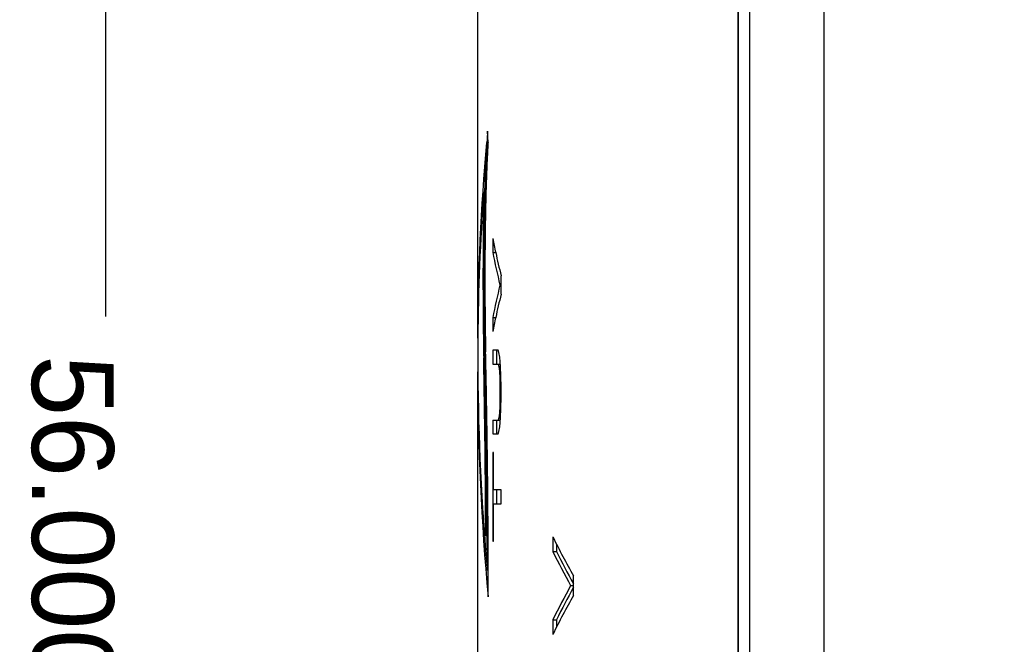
# Model space of a CAD drawing. Extents: x 0 to 841, y 0 to 594.
# Tile 22 of 129: x 93 to 119, y 437 to 454. Entities that reach past the tile are written whole.
import ezdxf

# ---------------------------------------------------------------- set-up
doc = ezdxf.new("R2010")
doc.units = 0
doc.header["$LTSCALE"] = 46.255
doc.header["$MEASUREMENT"] = 0
doc.header["$PDMODE"] = 3
doc.header["$PDSIZE"] = 0.3125
doc.layers.get('0').update_dxf_attribs({"linetype": 'CONTINUOUS'})
doc.layers.get('DEFPOINTS').update_dxf_attribs({"linetype": 'CONTINUOUS'})
doc.styles.get("Standard").update_dxf_attribs({"font": 'trium.ttf.shx'})
doc.dimstyles.new('DIMSTYLE_6', dxfattribs={"dimtxt": 2.2, "dimasz": 1, "dimexe": 0.18, "dimexo": 0.0625, "dimgap": 0.09, "dimtad": 1, "dimdec": 3, "dimzin": 0, "dimtxsty": 'STANDARD', "dimblk": '_ARROW_FILLED', "dimcen": 0.09, "dimazin": 3, "dimtp": 0.001, "dimtfac": 1, "dimtdec": 4, "dimtix": 1, "dimtmove": 0, "dimatfit": 3, "dimtolj": 1, "dimtzin": 0})

# ---------------------------------------------------------------- blocks, each defined once
blk = doc.blocks.new('_ARROW_FILLED')
at = {"linetype": 'BYBLOCK'}
blk.add_hatch(color=0, dxfattribs=at).paths.add_polyline_path([(0, 0), (-1, 0.25), (-1, -0.25)], flags=0)
at = {"color": 0, "linetype": 'BYBLOCK'}
blk.add_lwpolyline([(0, 0), (-1, 0.25), (-1, -0.25), (-1, -0.25)], close=True, dxfattribs=at)
blk = doc.blocks.new('*D22')
at = {"color": 0}
for p, q in [((119.264, 469.762), (94.996, 469.762)), ((95.176, 468.762), (95.176, 445.792)), ((95.176, 414.762), (95.176, 434.717)), ((119.264, 413.762), (94.996, 413.762))]:
    blk.add_line(p, q, dxfattribs=at)
at = {"layer": 'DEFPOINTS', "color": 0}
for p in [(95.176, 469.762), (119.326, 469.762), (119.326, 413.762)]:
    blk.add_point(p, dxfattribs=at)
at = {"color": 0}
for p, rotation in [((95.176, 469.762), 90), ((95.176, 413.762), 270)]:
    blk.add_blockref('_ARROW_FILLED', p, dxfattribs=dict(at, rotation=rotation))
at = {"color": 0, "insert": (94.282, 440.255), "char_height": 2.2, "attachment_point": 5, "rotation": 270}
blk.add_mtext('\\A1;56.000', dxfattribs=at)

msp = doc.modelspace()

# ---------------------------------------------------------------- linework, layer by layer
at = {"color": 9, "linetype": 'CONTINUOUS'}
for p, q in [((114.479, 557.2624), (114.479, 382.2624)), ((112.1675, 461.9171), (112.1675, 433.7624)), ((105.336, 444.6805), (105.3549, 444.6805)), ((105.3713, 444.6805), (105.3921, 444.6805))]:
    msp.add_line(p, q, dxfattribs=at)
at = {"color": 7, "linetype": 'CONTINUOUS'}
for p, q in [((112.179, 517.7624), (112.179, 433.7624)), ((105.1762, 445.2083), (105.1762, 466.8374)), ((105.4541, 450.4639), (105.4399, 450.7683)), ((105.3398, 449.1309), (105.3595, 449.1309)), ((105.5798, 447.8874), (105.5798, 447.5124)), ((105.5798, 447.5124), (105.6583, 447.5124)), ((105.8042, 446.3874), (105.8042, 446.8874)), ((105.7728, 446.6374), (105.8042, 446.6374)), ((105.5798, 445.7624), (105.5798, 445.3874)), ((105.5798, 445.7624), (105.6583, 445.7624)), ((105.1762, 444.7582), (105.1762, 444.7667)), ((105.3549, 444.6802), (105.3517, 444.8444)), ((105.3678, 444.8588), (105.3681, 444.8447)), ((105.5798, 444.8874), (105.5798, 444.5124)), ((105.7223, 444.8874), (105.5798, 444.8874)), ((105.6796, 444.8874), (105.6796, 444.5124)), ((105.7473, 444.8249), (105.7223, 444.8874)), ((105.7677, 444.6999), (105.7473, 444.8249)), ((105.5798, 444.5124), (105.7832, 444.5124)), ((105.7223, 444.5124), (105.7422, 444.4499)), ((105.7884, 444.4499), (105.7677, 444.6999)), ((105.1762, 382.2624), (105.1762, 444.3029)), ((105.7422, 444.4499), (105.7574, 444.3249)), ((105.7422, 444.4499), (105.7884, 444.4499)), ((105.7574, 444.3249), (105.7677, 444.1374)), ((105.7574, 444.3249), (105.7937, 444.3249)), ((105.799, 444.1999), (105.7884, 444.4499)), ((105.7677, 444.1374), (105.7728, 443.8874)), ((105.7677, 444.1374), (105.8, 444.1374)), ((105.8042, 443.8874), (105.799, 444.1999)), ((105.7728, 443.8874), (105.7728, 443.6374)), ((105.7728, 443.8874), (105.8042, 443.8874)), ((105.8042, 443.6374), (105.8042, 443.8874)), ((105.7728, 443.6374), (105.7677, 443.3874)), ((105.7728, 443.6374), (105.8042, 443.6374)), ((105.799, 443.3249), (105.8042, 443.6374)), ((105.7574, 443.1999), (105.7422, 443.0749)), ((105.7677, 443.3874), (105.7574, 443.1999)), ((105.7574, 443.1999), (105.7937, 443.1999)), ((105.7677, 443.3874), (105.8, 443.3874)), ((105.7884, 443.0749), (105.799, 443.3249)), ((105.5798, 443.0124), (105.5798, 442.6374)), ((105.5798, 443.0124), (105.7832, 443.0124)), ((105.6796, 443.0124), (105.6796, 442.6374)), ((105.7422, 443.0749), (105.7223, 443.0124)), ((105.7422, 443.0749), (105.7884, 443.0749)), ((105.7677, 442.8249), (105.7884, 443.0749)), ((105.7223, 442.6374), (105.7473, 442.6999)), ((105.7473, 442.6999), (105.7677, 442.8249)), ((105.5798, 442.6374), (105.7223, 442.6374)), ((105.5798, 442.1374), (105.5798, 439.7624)), ((105.6013, 442.1374), (105.5798, 442.1374)), ((105.6013, 441.1374), (105.6013, 442.1374)), ((105.8042, 441.1374), (105.6013, 441.1374)), ((105.6796, 441.1374), (105.6796, 440.7624)), ((105.8042, 440.7624), (105.8042, 441.1374)), ((105.6013, 439.7624), (105.6013, 440.7624)), ((105.6013, 440.7624), (105.8042, 440.7624)), ((105.3924, 439.8988), (105.4123, 439.9334)), ((105.5798, 439.7624), (105.6013, 439.7624)), ((107.1942, 439.8765), (107.1942, 439.4827)), ((107.1942, 439.4827), (107.2931, 439.4827)), ((107.2931, 439.6793), (107.2931, 439.4827)), ((105.4359, 438.9708), (105.4577, 438.9708)), ((107.7474, 438.3015), (107.7474, 438.8265)), ((107.6731, 438.564), (107.7474, 438.564)), ((107.1942, 437.6452), (107.1942, 437.2515)), ((107.1942, 437.6452), (107.2931, 437.6452)), ((107.2931, 437.6452), (107.2931, 437.4487))]:
    msp.add_line(p, q, dxfattribs=at)
at = {"color": 3, "linetype": 'CONTINUOUS'}
msp.add_line((112.479, 517.7624), (112.479, 433.7624), dxfattribs=at)
at = {"color": 7, "linetype": 'CONTINUOUS'}
for points in [[(105.4228, 450.4679), (105.4217, 450.4477), (105.4207, 450.4258), (105.4195, 450.4024), (105.4183, 450.3775), (105.4171, 450.3512), (105.4158, 450.3237), (105.4144, 450.295), (105.4131, 450.2652), (105.4117, 450.2344), (105.4103, 450.2026), (105.4089, 450.1701), (105.4075, 450.1367), (105.4061, 450.1028), (105.4046, 450.0682), (105.4032, 450.0332), (105.4018, 449.9977), (105.4004, 449.9619), (105.3991, 449.9256), (105.3977, 449.8889), (105.3963, 449.8516), (105.395, 449.8139), (105.3937, 449.7756), (105.3923, 449.7368), (105.391, 449.6973), (105.3898, 449.6573), (105.3885, 449.6166), (105.3872, 449.5753), (105.386, 449.5333), (105.3847, 449.4906), (105.3835, 449.4472), (105.3823, 449.403), (105.3811, 449.3582), (105.3799, 449.3126), (105.3787, 449.2664), (105.3776, 449.2196), (105.3764, 449.1722), (105.3753, 449.1243), (105.3742, 449.0758), (105.3731, 449.0269), (105.3721, 448.9776), (105.371, 448.9279), (105.37, 448.8778), (105.369, 448.8273), (105.3681, 448.7766), (105.3671, 448.7257), (105.3662, 448.6745), (105.3653, 448.6231), (105.3645, 448.5715), (105.3636, 448.5196), (105.3628, 448.4676), (105.362, 448.4154), (105.3613, 448.363), (105.3606, 448.3105), (105.3599, 448.2577), (105.3592, 448.2048), (105.3585, 448.1518), (105.3579, 448.0985), (105.3573, 448.0452), (105.3568, 447.9917), (105.3562, 447.938), (105.3557, 447.8842), (105.3552, 447.8303), (105.3547, 447.7763), (105.3543, 447.7222), (105.3539, 447.668), (105.3535, 447.6136), (105.3531, 447.5592), (105.3528, 447.5047), (105.3525, 447.4501), (105.3522, 447.3955), (105.3519, 447.3407), (105.3517, 447.2859), (105.3515, 447.2311), (105.3513, 447.1762), (105.3512, 447.1213), (105.351, 447.0663), (105.3509, 447.0113), (105.3508, 446.9564), (105.3508, 446.9014), (105.3508, 446.8466), (105.3508, 446.7918), (105.3508, 446.7371), (105.3508, 446.6825), (105.3509, 446.6282), (105.351, 446.5739), (105.3511, 446.5199), (105.3512, 446.4662), (105.3514, 446.4126), (105.3516, 446.3594), (105.3518, 446.3064), (105.352, 446.2538), (105.3523, 446.2015), (105.3526, 446.1495), (105.3529, 446.0977), (105.3532, 446.0463), (105.3536, 445.9951), (105.3539, 445.9442), (105.3543, 445.8936), (105.3547, 445.8432), (105.3552, 445.793), (105.3556, 445.7431), (105.3561, 445.6934), (105.3566, 445.6439), (105.3572, 445.5946), (105.3577, 445.5455), (105.3583, 445.4965), (105.3589, 445.4478), (105.3595, 445.3994), (105.3601, 445.3513), (105.3607, 445.3036), (105.3614, 445.2563), (105.362, 445.2095), (105.3627, 445.1632), (105.3634, 445.1176), (105.3641, 445.0726), (105.3649, 445.0282), (105.3656, 444.9846), (105.3663, 444.9418), (105.3671, 444.8999), (105.3678, 444.8588)], [(105.4119, 450.4685), (105.4097, 450.432), (105.4076, 450.3951), (105.4056, 450.3581), (105.4035, 450.3208), (105.4016, 450.2835), (105.3996, 450.2462), (105.3978, 450.2088), (105.3959, 450.1716), (105.3941, 450.1345), (105.3924, 450.0977), (105.3907, 450.0612), (105.3891, 450.025), (105.3876, 449.9892), (105.3861, 449.954), (105.3846, 449.9193), (105.3832, 449.8852), (105.3819, 449.8517), (105.3806, 449.8187), (105.3794, 449.7863), (105.3782, 449.7545), (105.3771, 449.7231), (105.376, 449.6921), (105.3749, 449.6616), (105.3739, 449.6316), (105.3729, 449.6018), (105.372, 449.5725), (105.3711, 449.5435), (105.3702, 449.5148), (105.3693, 449.4863), (105.3685, 449.4581), (105.3677, 449.4302), (105.3669, 449.4026), (105.3661, 449.3754), (105.3653, 449.3489), (105.3646, 449.323), (105.3639, 449.298), (105.3633, 449.274), (105.3627, 449.251), (105.3621, 449.2292), (105.3615, 449.2087), (105.361, 449.1897), (105.3606, 449.1722), (105.3602, 449.1564), (105.3598, 449.1424), (105.3595, 449.1304)], [(105.4541, 450.4639), (105.4517, 450.4273), (105.4495, 450.3904), (105.4472, 450.3532), (105.445, 450.3157), (105.4428, 450.2778), (105.4407, 450.2397), (105.4386, 450.2013), (105.4366, 450.1626), (105.4346, 450.1236), (105.4326, 450.0845), (105.4307, 450.0451), (105.4288, 450.0055), (105.427, 449.9657), (105.4252, 449.9257), (105.4234, 449.8855), (105.4217, 449.8452), (105.42, 449.8048), (105.4183, 449.7641), (105.4167, 449.7233), (105.4151, 449.6823), (105.4135, 449.6411), (105.412, 449.5996), (105.4105, 449.558), (105.409, 449.5162), (105.4076, 449.4741), (105.4062, 449.4317), (105.4048, 449.3892), (105.4035, 449.3463), (105.4021, 449.3032), (105.4008, 449.2599), (105.3996, 449.2162), (105.3983, 449.1723), (105.3971, 449.1281), (105.3959, 449.0836), (105.3948, 449.0389), (105.3936, 448.9939), (105.3925, 448.9487), (105.3914, 448.9032), (105.3904, 448.8575), (105.3893, 448.8115), (105.3883, 448.7653), (105.3873, 448.7189), (105.3864, 448.6723), (105.3854, 448.6255), (105.3845, 448.5784), (105.3837, 448.5312), (105.3828, 448.4837), (105.382, 448.4361), (105.3812, 448.3882), (105.3804, 448.3402), (105.3796, 448.292), (105.3789, 448.2437), (105.3782, 448.1951), (105.3775, 448.1465), (105.3769, 448.0976), (105.3763, 448.0486), (105.3757, 447.9995), (105.3751, 447.9503), (105.3745, 447.9009), (105.374, 447.8513), (105.3735, 447.8017), (105.373, 447.7519), (105.3726, 447.7021), (105.3721, 447.6521), (105.3717, 447.6021), (105.3714, 447.5519), (105.371, 447.5017), (105.3707, 447.4514), (105.3704, 447.401), (105.3701, 447.3505), (105.3699, 447.3), (105.3696, 447.2494), (105.3694, 447.1988), (105.3693, 447.1481), (105.3691, 447.0974), (105.369, 447.0467), (105.3689, 446.9959), (105.3688, 446.9451), (105.3688, 446.8943), (105.3687, 446.8435), (105.3687, 446.7927), (105.3687, 446.7419), (105.3688, 446.6911), (105.3689, 446.6403), (105.369, 446.5895), (105.3691, 446.5387), (105.3692, 446.488), (105.3694, 446.4373), (105.3696, 446.3867), (105.3698, 446.3361), (105.37, 446.2856), (105.3703, 446.2351), (105.3706, 446.1847), (105.3709, 446.1343), (105.3713, 446.084), (105.3716, 446.0337), (105.372, 445.9835), (105.3725, 445.9333), (105.3729, 445.8832), (105.3734, 445.8331), (105.3739, 445.7831), (105.3744, 445.7331), (105.375, 445.6831), (105.3755, 445.6332), (105.3761, 445.5834), (105.3768, 445.5336), (105.3774, 445.4838), (105.3781, 445.4341), (105.3788, 445.3844), (105.3796, 445.3349), (105.3804, 445.2854), (105.3812, 445.236), (105.382, 445.1866), (105.3828, 445.1374), (105.3837, 445.0883), (105.3846, 445.0392), (105.3856, 444.9903), (105.3866, 444.9416), (105.3876, 444.8929), (105.3886, 444.8444)], [(105.3398, 449.1309), (105.3383, 449.0589), (105.3369, 448.9867), (105.3355, 448.9143), (105.3342, 448.8416), (105.333, 448.7687), (105.3318, 448.6957), (105.3306, 448.6224), (105.3295, 448.549), (105.3285, 448.4754), (105.3275, 448.4017), (105.3265, 448.3278), (105.3256, 448.2539), (105.3248, 448.1798), (105.324, 448.1057), (105.3233, 448.0315), (105.3226, 447.9572), (105.3219, 447.8829), (105.3213, 447.8085), (105.3207, 447.7341), (105.3202, 447.6597), (105.3198, 447.5852), (105.3193, 447.5107), (105.3189, 447.4361), (105.3186, 447.3615), (105.3183, 447.2869), (105.3181, 447.2122), (105.3179, 447.1375), (105.3177, 447.0627), (105.3176, 446.988), (105.3175, 446.9132), (105.3175, 446.8384), (105.3175, 446.7636), (105.3175, 446.6887), (105.3176, 446.6139), (105.3177, 446.539), (105.3179, 446.4642), (105.3181, 446.3893), (105.3184, 446.3144), (105.3187, 446.2396), (105.3191, 446.1647), (105.3195, 446.0899), (105.3199, 446.0151), (105.3204, 445.9403), (105.3209, 445.8655), (105.3215, 445.7908), (105.3221, 445.7161), (105.3228, 445.6414), (105.3235, 445.5668), (105.3243, 445.4922), (105.3251, 445.4177), (105.3259, 445.3434), (105.3268, 445.2691), (105.3278, 445.195), (105.3288, 445.121), (105.3299, 445.0471), (105.331, 444.9734), (105.3322, 444.8999), (105.3334, 444.8265), (105.3347, 444.7534), (105.336, 444.6805)], [(105.3595, 449.1304), (105.3587, 449.0949), (105.3578, 449.0586), (105.3569, 449.0214), (105.3561, 448.9834), (105.3552, 448.9447), (105.3544, 448.9052), (105.3535, 448.8652), (105.3527, 448.8245), (105.3518, 448.7833), (105.351, 448.7416), (105.3502, 448.6994), (105.3494, 448.6569), (105.3487, 448.614), (105.3479, 448.5708), (105.3472, 448.5274), (105.3465, 448.4837), (105.3458, 448.4398), (105.3451, 448.3958), (105.3444, 448.3514), (105.3438, 448.3069), (105.3431, 448.2621), (105.3425, 448.217), (105.3419, 448.1716), (105.3414, 448.126), (105.3408, 448.0801), (105.3403, 448.0338), (105.3398, 447.9873), (105.3393, 447.9403), (105.3388, 447.8931), (105.3384, 447.8455), (105.3379, 447.7975), (105.3375, 447.7492), (105.3371, 447.7006), (105.3368, 447.6517), (105.3364, 447.6025), (105.3361, 447.553), (105.3358, 447.5033), (105.3355, 447.4534), (105.3352, 447.4033), (105.3349, 447.3531), (105.3347, 447.3026), (105.3345, 447.2521), (105.3343, 447.2015), (105.3342, 447.1508), (105.334, 447.1), (105.3339, 447.0492), (105.3338, 446.9984), (105.3338, 446.9476), (105.3337, 446.8967), (105.3337, 446.8458), (105.3337, 446.795), (105.3337, 446.7441), (105.3337, 446.6932), (105.3338, 446.6424), (105.3339, 446.5915), (105.334, 446.5407), (105.3341, 446.49), (105.3343, 446.4392), (105.3345, 446.3885), (105.3346, 446.3379), (105.3349, 446.2873), (105.3351, 446.2367), (105.3354, 446.1863), (105.3357, 446.1358), (105.336, 446.0854), (105.3363, 446.0351), (105.3367, 445.9848), (105.3371, 445.9346), (105.3375, 445.8844), (105.3379, 445.8343), (105.3383, 445.7842), (105.3388, 445.7341), (105.3393, 445.6841), (105.3398, 445.6342), (105.3404, 445.5843), (105.341, 445.5344), (105.3416, 445.4846), (105.3422, 445.4348), (105.3428, 445.3851), (105.3435, 445.3355), (105.3442, 445.2859), (105.3449, 445.2364), (105.3457, 445.187), (105.3465, 445.1377), (105.3473, 445.0886), (105.3481, 445.0395), (105.349, 444.9905), (105.3498, 444.9417), (105.3508, 444.893), (105.3517, 444.8444)], [(105.4577, 438.9708), (105.4576, 439.038), (105.4575, 439.1081), (105.4574, 439.1809), (105.4572, 439.2562), (105.457, 439.3339), (105.4568, 439.4138), (105.4565, 439.4957), (105.4562, 439.5794), (105.4559, 439.6648), (105.4556, 439.7518), (105.4552, 439.84), (105.4548, 439.9294), (105.4543, 440.0197), (105.4539, 440.1109), (105.4534, 440.2027), (105.4528, 440.2949), (105.4523, 440.3877), (105.4517, 440.481), (105.451, 440.5748), (105.4504, 440.6691), (105.4496, 440.7641), (105.4489, 440.8597), (105.4481, 440.9559), (105.4473, 441.0529), (105.4464, 441.1505), (105.4455, 441.2489), (105.4445, 441.348), (105.4435, 441.4479), (105.4424, 441.5487), (105.4413, 441.6503), (105.4402, 441.7528), (105.439, 441.856), (105.4377, 441.9601), (105.4364, 442.0648), (105.4351, 442.1701), (105.4337, 442.276), (105.4323, 442.3823), (105.4308, 442.4891), (105.4293, 442.5963), (105.4277, 442.7037), (105.4261, 442.8114), (105.4244, 442.9192), (105.4227, 443.0271), (105.421, 443.1351), (105.4193, 443.243), (105.4175, 443.3509), (105.4156, 443.4586), (105.4137, 443.5662), (105.4118, 443.6737), (105.4099, 443.781), (105.4079, 443.8882), (105.4059, 443.9952), (105.4038, 444.1021), (105.4018, 444.2088), (105.3996, 444.3152), (105.3975, 444.4215), (105.3953, 444.5276), (105.3931, 444.6334), (105.3909, 444.739), (105.3886, 444.8444)]]:
    msp.add_lwpolyline(points, dxfattribs=at)
for centre, radius, start, end in [((131.2925, 449.142), 25.9037, 176.40039, 177.06583), ((164.0721, 445.2042), 58.8959, 174.871929, 179.996056), ((163.9864, 444.7465), 58.8102, 175.724533, 179.55006), ((126.7647, 452.1196), 21.6035, 191.29732, 192.32552), ((127.0058, 451.7803), 21.8469, 191.26545, 193.61557), ((127.1229, 452.1987), 21.9704, 192.32778, 193.98973), ((127.1061, 441.4724), 21.9497, 166.38994, 168.72906), ((127.1136, 441.0783), 21.9608, 166.00989, 167.67256), ((126.7734, 441.1535), 21.6124, 167.67473, 168.70251), ((163.8575, 444.7483), 58.6813, 179.550864, 179.982072), ((163.82, 445.208), 58.6438, 179.999682, 180.234524), ((186.4122, 446.3658), 81.0584, 181.075221, 181.19132), ((169.8268, 444.7687), 64.6506, 180.009269, 180.412765), ((169.8235, 444.3033), 64.6473, 179.762681, 180.000347), ((-220.2232, 438.4502), 325.6188, 0.254897, 1.096354), ((-212.7293, 438.4609), 318.145, 0.265194, 1.12012), ((-185.057, 438.5397), 290.4933, 0.085026, 1.211279), ((170.1335, 444.3081), 64.9573, 180.004557, 185.336843), ((170.1416, 444.775), 64.9655, 180.416303, 185.125794), ((128.7914, 450.5842), 24.1059, 206.37187, 209.19301), ((128.5135, 450.0106), 23.777, 206.28099, 208.77778), ((128.5948, 449.996), 23.7548, 206.26815, 208.64454), ((-167.7046, 438.6159), 273.1625, 359.926681, 0.074431), ((128.7625, 426.9877), 24.0577, 151.23686, 153.70453), ((128.8433, 427.0029), 24.0348, 151.36938, 153.71809), ((128.504, 426.6952), 23.7811, 150.78772, 153.6474)]:
    msp.add_arc(centre, radius, start, end, dxfattribs=at)

# ---------------------------------------------------------------- dimensions: what is measured, and where the dimension line sits
at = {"color": 2, "linetype": 'CONTINUOUS'}
dim = msp.add_linear_dim(base=(95.1762, 469.7624), p1=(119.3262, 413.7624), p2=(119.3262, 469.7624), angle=90, dimstyle='DIMSTYLE_6', dxfattribs=at)
dim.commit()
dim.dimension.update_dxf_attribs({"geometry": '*D22', "text_midpoint": (94.2819, 440.2546), "dimtype": 160})

doc.saveas('drawing.dxf')
